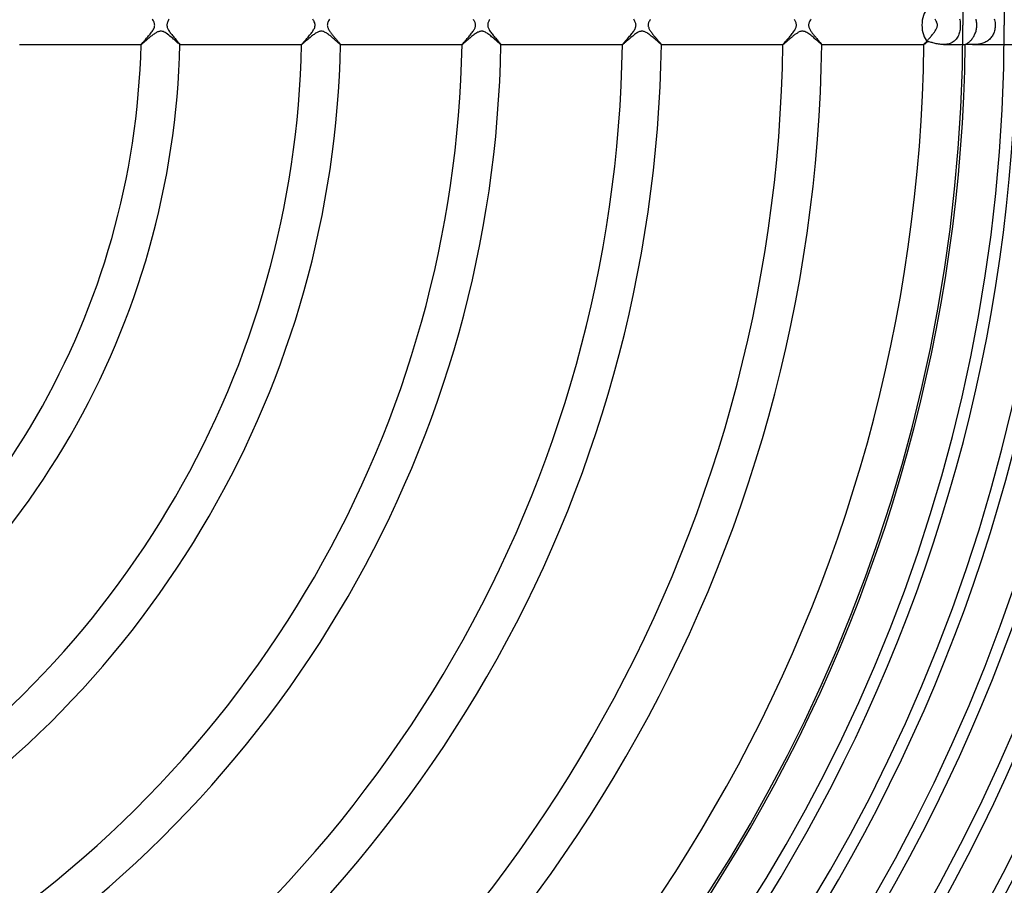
# Model space of a CAD drawing. Header units: millimetres. Extents: x -310 to 310, y -273 to 273.
# Tile 56 of 84: x 68 to 169, y -88 to 1. Entities that reach past the tile are written whole.
import ezdxf

# ---------------------------------------------------------------- set-up
doc = ezdxf.new("R2010")
doc.units = ezdxf.units.MM
doc.layers.add('HIDDEN', color=7, linetype='Continuous')
doc.layers.add('THICK', color=7, linetype='Continuous')

msp = doc.modelspace()

# ---------------------------------------------------------------- linework, layer by layer
at = {"layer": 'HIDDEN'}
for p, q in [((164.66, 0.66), (164.69, 0.53)), ((164.69, 0.53), (164.71, 0.4)), ((164.71, 0.4), (164.72, 0.27)), ((164.72, 0.27), (164.73, 0.14)), ((164.73, 0.14), (164.73, 0)), ((164.73, 0), (164.73, -0.12)), ((168.22, 0.65), (168.26, 0.53)), ((168.26, 0.53), (168.28, 0.4)), ((168.28, 0.4), (168.3, 0.27)), ((168.3, 0.27), (168.31, 0.13)), ((168.31, 0.13), (168.32, 0)), ((168.32, 0), (168.31, -0.12)), ((81.73, -0.97), (81.66, -1.03)), ((81.81, -0.92), (81.73, -0.97)), ((81.88, -0.87), (81.81, -0.92)), ((81.95, -0.82), (81.88, -0.87)), ((82.02, -0.78), (81.95, -0.82)), ((82.09, -0.74), (82.02, -0.78)), ((82.16, -0.7), (82.09, -0.74)), ((82.23, -0.68), (82.16, -0.7)), ((82.3, -0.65), (82.23, -0.68)), ((82.38, -0.64), (82.3, -0.65)), ((82.45, -0.63), (82.38, -0.64)), ((82.51, -0.62), (82.45, -0.63)), ((82.58, -0.63), (82.51, -0.62)), ((82.66, -0.64), (82.58, -0.63)), ((82.74, -0.67), (82.66, -0.64)), ((82.84, -0.71), (82.74, -0.67)), ((82.95, -0.77), (82.84, -0.71)), ((83.07, -0.84), (82.95, -0.77)), ((83.2, -0.92), (83.07, -0.84)), ((83.32, -1.02), (83.2, -0.92)), ((98.26, -0.95), (98.18, -1.01)), ((98.34, -0.89), (98.26, -0.95)), ((98.42, -0.84), (98.34, -0.89)), ((98.5, -0.79), (98.42, -0.84)), ((98.58, -0.75), (98.5, -0.79)), ((98.65, -0.71), (98.58, -0.75)), ((98.72, -0.68), (98.65, -0.71)), ((98.79, -0.66), (98.72, -0.68)), ((98.85, -0.64), (98.79, -0.66)), ((98.92, -0.63), (98.85, -0.64)), ((98.98, -0.62), (98.92, -0.63)), ((99.05, -0.63), (98.98, -0.62)), ((99.11, -0.63), (99.05, -0.63)), ((99.19, -0.65), (99.11, -0.63)), ((99.26, -0.67), (99.19, -0.65)), ((99.34, -0.71), (99.26, -0.67)), ((99.42, -0.75), (99.34, -0.71)), ((99.5, -0.79), (99.42, -0.75)), ((99.58, -0.84), (99.5, -0.79)), ((99.66, -0.9), (99.58, -0.84)), ((99.74, -0.96), (99.66, -0.9)), ((99.82, -1.02), (99.74, -0.96)), ((114.74, -0.97), (114.65, -1.04)), ((114.82, -0.9), (114.74, -0.97)), ((114.91, -0.85), (114.82, -0.9)), ((115, -0.79), (114.91, -0.85)), ((115.08, -0.74), (115, -0.79)), ((115.16, -0.71), (115.08, -0.74)), ((115.23, -0.68), (115.16, -0.71)), ((115.29, -0.66), (115.23, -0.68)), ((115.35, -0.64), (115.29, -0.66)), ((115.4, -0.63), (115.35, -0.64)), ((115.45, -0.63), (115.4, -0.63)), ((115.51, -0.62), (115.45, -0.63)), ((115.56, -0.63), (115.51, -0.62)), ((115.61, -0.63), (115.56, -0.63)), ((115.67, -0.65), (115.61, -0.63)), ((115.74, -0.67), (115.67, -0.65)), ((115.81, -0.69), (115.74, -0.67)), ((115.88, -0.73), (115.81, -0.69)), ((115.97, -0.78), (115.88, -0.73)), ((116.06, -0.83), (115.97, -0.78)), ((116.15, -0.89), (116.06, -0.83)), ((116.25, -0.96), (116.15, -0.89)), ((116.34, -1.03), (116.25, -0.96)), ((131.23, -0.97), (131.14, -1.04)), ((131.32, -0.9), (131.23, -0.97)), ((131.42, -0.84), (131.32, -0.9)), ((131.51, -0.79), (131.42, -0.84)), ((131.6, -0.74), (131.51, -0.79)), ((131.67, -0.7), (131.6, -0.74)), ((131.75, -0.67), (131.67, -0.7)), ((131.81, -0.65), (131.75, -0.67)), ((131.86, -0.64), (131.81, -0.65)), ((131.92, -0.63), (131.86, -0.64)), ((131.97, -0.63), (131.92, -0.63)), ((132.03, -0.63), (131.97, -0.63)), ((132.08, -0.63), (132.03, -0.63)), ((132.14, -0.64), (132.08, -0.63)), ((132.21, -0.66), (132.14, -0.64)), ((132.28, -0.68), (132.21, -0.66)), ((132.35, -0.71), (132.28, -0.68)), ((132.43, -0.75), (132.35, -0.71)), ((132.52, -0.8), (132.43, -0.75)), ((132.6, -0.86), (132.52, -0.8)), ((132.69, -0.92), (132.6, -0.86)), ((132.78, -0.98), (132.69, -0.92)), ((132.87, -1.05), (132.78, -0.98)), ((147.72, -0.98), (147.65, -1.03)), ((147.78, -0.93), (147.72, -0.98)), ((147.85, -0.89), (147.78, -0.93)), ((147.91, -0.85), (147.85, -0.89)), ((147.97, -0.81), (147.91, -0.85)), ((148.03, -0.77), (147.97, -0.81)), ((148.09, -0.74), (148.03, -0.77)), ((148.16, -0.7), (148.09, -0.74)), ((148.24, -0.67), (148.16, -0.7)), ((148.32, -0.65), (148.24, -0.67)), ((148.4, -0.63), (148.32, -0.65)), ((148.48, -0.62), (148.4, -0.63)), ((148.56, -0.63), (148.48, -0.62)), ((148.65, -0.64), (148.56, -0.63)), ((148.74, -0.67), (148.65, -0.64)), ((148.84, -0.71), (148.74, -0.67)), ((148.94, -0.76), (148.84, -0.71)), ((149.04, -0.82), (148.94, -0.76)), ((149.14, -0.89), (149.04, -0.82)), ((149.24, -0.96), (149.14, -0.89)), ((149.34, -1.04), (149.24, -0.96)), ((164.58, -0.94), (164.54, -1.05)), ((164.62, -0.83), (164.58, -0.94)), ((164.65, -0.72), (164.62, -0.83)), ((164.68, -0.6), (164.65, -0.72)), ((164.7, -0.49), (164.68, -0.6)), ((164.71, -0.37), (164.7, -0.49)), ((164.72, -0.24), (164.71, -0.37)), ((164.73, -0.12), (164.72, -0.24)), ((168.12, -0.92), (168.07, -1.02)), ((168.17, -0.82), (168.12, -0.92)), ((168.21, -0.71), (168.17, -0.82)), ((168.24, -0.6), (168.21, -0.71)), ((168.27, -0.48), (168.24, -0.6)), ((168.29, -0.36), (168.27, -0.48)), ((168.31, -0.24), (168.29, -0.36)), ((168.31, -0.12), (168.31, -0.24)), ((80.48, -2), (80.48, -2)), ((80.48, -2), (80.48, -2)), ((80.48, -2), (80.48, -2)), ((80.48, -2), (80.48, -2)), ((80.48, -2), (80.48, -2)), ((80.48, -2), (80.48, -2)), ((80.48, -2), (80.48, -2)), ((80.49, -2), (80.48, -2)), ((80.51, -1.98), (80.49, -2)), ((80.54, -1.96), (80.51, -1.98)), ((80.57, -1.94), (80.54, -1.96)), ((80.61, -1.9), (80.57, -1.94)), ((80.66, -1.86), (80.61, -1.9)), ((80.71, -1.82), (80.66, -1.86)), ((80.77, -1.77), (80.71, -1.82)), ((80.83, -1.72), (80.77, -1.77)), ((80.89, -1.66), (80.83, -1.72)), ((80.96, -1.6), (80.89, -1.66)), ((81.03, -1.54), (80.96, -1.6)), ((81.11, -1.48), (81.03, -1.54)), ((81.18, -1.41), (81.11, -1.48)), ((81.26, -1.34), (81.18, -1.41)), ((81.34, -1.28), (81.26, -1.34)), ((81.42, -1.21), (81.34, -1.28)), ((81.5, -1.15), (81.42, -1.21)), ((81.58, -1.09), (81.5, -1.15)), ((81.66, -1.03), (81.58, -1.09)), ((83.44, -1.12), (83.32, -1.02)), ((83.57, -1.22), (83.44, -1.12)), ((83.69, -1.32), (83.57, -1.22)), ((83.81, -1.43), (83.69, -1.32)), ((83.92, -1.52), (83.81, -1.43)), ((84.02, -1.61), (83.92, -1.52)), ((84.11, -1.7), (84.02, -1.61)), ((84.2, -1.77), (84.11, -1.7)), ((84.27, -1.84), (84.2, -1.77)), ((84.34, -1.9), (84.27, -1.84)), ((84.39, -1.94), (84.34, -1.9)), ((84.43, -1.97), (84.39, -1.94)), ((84.46, -1.99), (84.43, -1.97)), ((84.47, -2), (84.46, -1.99)), ((84.48, -2), (84.47, -2)), ((84.47, -2), (84.47, -2)), ((84.47, -2), (84.48, -2)), ((84.48, -2), (84.48, -2)), ((84.48, -2), (84.48, -2)), ((84.48, -2), (84.48, -2)), ((84.48, -2), (84.48, -2)), ((96.98, -2), (96.98, -2)), ((96.98, -2), (96.98, -2)), ((96.98, -2), (96.98, -2)), ((96.98, -2), (96.98, -2)), ((96.98, -2), (96.98, -2)), ((96.98, -2), (96.98, -2)), ((96.98, -2), (96.98, -2)), ((96.99, -2), (96.98, -2)), ((97.01, -1.98), (96.99, -2)), ((97.04, -1.96), (97.01, -1.98)), ((97.08, -1.93), (97.04, -1.96)), ((97.12, -1.89), (97.08, -1.93)), ((97.18, -1.85), (97.12, -1.89)), ((97.23, -1.8), (97.18, -1.85)), ((97.29, -1.75), (97.23, -1.8)), ((97.36, -1.69), (97.29, -1.75)), ((97.43, -1.63), (97.36, -1.69)), ((97.5, -1.57), (97.43, -1.63)), ((97.58, -1.5), (97.5, -1.57)), ((97.66, -1.43), (97.58, -1.5)), ((97.74, -1.36), (97.66, -1.43)), ((97.83, -1.29), (97.74, -1.36)), ((97.91, -1.22), (97.83, -1.29)), ((98, -1.15), (97.91, -1.22)), ((98.09, -1.08), (98, -1.15)), ((98.18, -1.01), (98.09, -1.08)), ((99.9, -1.08), (99.82, -1.02)), ((99.98, -1.14), (99.9, -1.08)), ((100.06, -1.21), (99.98, -1.14)), ((100.14, -1.28), (100.06, -1.21)), ((100.21, -1.34), (100.14, -1.28)), ((100.29, -1.41), (100.21, -1.34)), ((100.36, -1.47), (100.29, -1.41)), ((100.44, -1.54), (100.36, -1.47)), ((100.51, -1.6), (100.44, -1.54)), ((100.57, -1.66), (100.51, -1.6)), ((100.63, -1.71), (100.57, -1.66)), ((100.69, -1.76), (100.63, -1.71)), ((100.74, -1.81), (100.69, -1.76)), ((100.79, -1.85), (100.74, -1.81)), ((100.84, -1.89), (100.79, -1.85)), ((100.87, -1.92), (100.84, -1.89)), ((100.91, -1.95), (100.87, -1.92)), ((100.93, -1.97), (100.91, -1.95)), ((100.95, -1.99), (100.93, -1.97)), ((100.97, -2), (100.95, -1.99)), ((100.98, -2), (100.97, -2)), ((100.98, -2), (100.98, -2)), ((100.98, -2), (100.98, -2)), ((100.98, -2), (100.98, -2)), ((100.98, -2), (100.98, -2)), ((100.98, -2), (100.98, -2)), ((100.98, -2), (100.98, -2)), ((100.98, -2), (100.98, -2)), ((113.48, -2), (113.48, -2)), ((113.48, -2), (113.48, -2)), ((113.48, -2), (113.48, -2)), ((113.48, -2), (113.48, -2)), ((113.48, -2), (113.48, -2)), ((113.48, -2), (113.48, -2)), ((113.48, -2), (113.48, -2)), ((113.5, -2), (113.48, -2)), ((113.52, -1.98), (113.5, -2)), ((113.55, -1.96), (113.52, -1.98)), ((113.58, -1.93), (113.55, -1.96)), ((113.63, -1.89), (113.58, -1.93)), ((113.68, -1.85), (113.63, -1.89)), ((113.74, -1.8), (113.68, -1.85)), ((113.81, -1.74), (113.74, -1.8)), ((113.88, -1.68), (113.81, -1.74)), ((113.95, -1.61), (113.88, -1.68)), ((114.03, -1.54), (113.95, -1.61)), ((114.12, -1.47), (114.03, -1.54)), ((114.2, -1.4), (114.12, -1.47)), ((114.29, -1.33), (114.2, -1.4)), ((114.38, -1.25), (114.29, -1.33)), ((114.46, -1.18), (114.38, -1.25)), ((114.56, -1.11), (114.46, -1.18)), ((114.65, -1.04), (114.56, -1.11)), ((116.44, -1.11), (116.34, -1.03)), ((116.53, -1.19), (116.44, -1.11)), ((116.63, -1.27), (116.53, -1.19)), ((116.72, -1.35), (116.63, -1.27)), ((116.81, -1.43), (116.72, -1.35)), ((116.9, -1.51), (116.81, -1.43)), ((116.99, -1.58), (116.9, -1.51)), ((117.07, -1.65), (116.99, -1.58)), ((117.14, -1.72), (117.07, -1.65)), ((117.21, -1.78), (117.14, -1.72)), ((117.27, -1.83), (117.21, -1.78)), ((117.33, -1.88), (117.27, -1.83)), ((117.38, -1.92), (117.33, -1.88)), ((117.42, -1.96), (117.38, -1.92)), ((117.45, -1.98), (117.42, -1.96)), ((117.47, -2), (117.45, -1.98)), ((117.48, -2), (117.47, -2)), ((117.48, -2), (117.48, -2)), ((117.48, -2), (117.48, -2)), ((117.48, -2), (117.48, -2)), ((117.48, -2), (117.48, -2)), ((117.48, -2), (117.48, -2)), ((117.48, -2), (117.48, -2)), ((117.48, -2), (117.48, -2)), ((129.98, -2), (129.99, -2)), ((129.99, -2), (129.98, -2)), ((129.98, -2), (129.98, -2)), ((129.98, -2), (129.98, -2)), ((130, -1.99), (129.99, -2)), ((129.99, -2), (129.99, -2)), ((129.99, -2), (129.99, -2)), ((129.99, -2), (129.99, -2)), ((130.02, -1.98), (130, -1.99)), ((130.05, -1.96), (130.02, -1.98)), ((130.1, -1.92), (130.05, -1.96)), ((130.15, -1.88), (130.1, -1.92)), ((130.2, -1.83), (130.15, -1.88)), ((130.27, -1.78), (130.2, -1.83)), ((130.34, -1.71), (130.27, -1.78)), ((130.41, -1.65), (130.34, -1.71)), ((130.5, -1.58), (130.41, -1.65)), ((130.58, -1.51), (130.5, -1.58)), ((130.67, -1.43), (130.58, -1.51)), ((130.76, -1.35), (130.67, -1.43)), ((130.85, -1.27), (130.76, -1.35)), ((130.94, -1.2), (130.85, -1.27)), ((131.04, -1.12), (130.94, -1.2)), ((131.14, -1.04), (131.04, -1.12)), ((132.95, -1.12), (132.87, -1.05)), ((133.04, -1.19), (132.95, -1.12)), ((133.13, -1.27), (133.04, -1.19)), ((133.21, -1.34), (133.13, -1.27)), ((133.3, -1.41), (133.21, -1.34)), ((133.38, -1.49), (133.3, -1.41)), ((133.46, -1.56), (133.38, -1.49)), ((133.54, -1.62), (133.46, -1.56)), ((133.61, -1.69), (133.54, -1.62)), ((133.68, -1.75), (133.61, -1.69)), ((133.74, -1.8), (133.68, -1.75)), ((133.8, -1.85), (133.74, -1.8)), ((133.85, -1.9), (133.8, -1.85)), ((133.89, -1.93), (133.85, -1.9)), ((133.92, -1.96), (133.89, -1.93)), ((133.95, -1.98), (133.92, -1.96)), ((133.97, -2), (133.95, -1.98)), ((133.98, -2), (133.97, -2)), ((133.99, -2), (133.98, -2)), ((133.98, -2), (133.98, -2)), ((133.98, -2), (133.98, -2)), ((133.98, -2), (133.98, -2)), ((133.98, -2), (133.98, -2)), ((133.98, -2), (133.99, -2)), ((133.99, -2), (133.99, -2)), ((146.49, -2), (146.49, -2)), ((146.49, -2), (146.49, -2)), ((146.49, -2), (146.49, -2)), ((146.49, -2), (146.49, -2)), ((146.49, -2), (146.49, -2)), ((146.49, -2), (146.49, -2)), ((146.49, -2), (146.49, -2)), ((146.5, -2), (146.49, -2)), ((146.51, -1.99), (146.5, -2)), ((146.53, -1.98), (146.51, -1.99)), ((146.55, -1.96), (146.53, -1.98)), ((146.58, -1.94), (146.55, -1.96)), ((146.61, -1.91), (146.58, -1.94)), ((146.64, -1.89), (146.61, -1.91)), ((146.68, -1.85), (146.64, -1.89)), ((146.72, -1.82), (146.68, -1.85)), ((146.76, -1.78), (146.72, -1.82)), ((146.81, -1.74), (146.76, -1.78)), ((146.86, -1.7), (146.81, -1.74)), ((146.91, -1.65), (146.86, -1.7)), ((146.97, -1.6), (146.91, -1.65)), ((147.02, -1.56), (146.97, -1.6)), ((147.08, -1.51), (147.02, -1.56)), ((147.14, -1.45), (147.08, -1.51)), ((147.2, -1.4), (147.14, -1.45)), ((147.26, -1.35), (147.2, -1.4)), ((147.33, -1.3), (147.26, -1.35)), ((147.39, -1.24), (147.33, -1.3)), ((147.46, -1.19), (147.39, -1.24)), ((147.52, -1.13), (147.46, -1.19)), ((147.59, -1.08), (147.52, -1.13)), ((147.65, -1.03), (147.59, -1.08)), ((149.45, -1.12), (149.34, -1.04)), ((149.55, -1.2), (149.45, -1.12)), ((149.65, -1.28), (149.55, -1.2)), ((149.75, -1.37), (149.65, -1.28)), ((149.85, -1.46), (149.75, -1.37)), ((149.94, -1.54), (149.85, -1.46)), ((150.03, -1.62), (149.94, -1.54)), ((150.11, -1.69), (150.03, -1.62)), ((150.19, -1.76), (150.11, -1.69)), ((150.26, -1.82), (150.19, -1.76)), ((150.32, -1.87), (150.26, -1.82)), ((150.37, -1.92), (150.32, -1.87)), ((150.42, -1.95), (150.37, -1.92)), ((150.45, -1.98), (150.42, -1.95)), ((150.47, -1.99), (150.45, -1.98)), ((150.48, -2), (150.47, -1.99)), ((150.48, -2), (150.49, -2)), ((150.49, -2), (150.48, -2)), ((150.48, -2), (150.48, -2)), ((150.49, -2), (150.49, -2)), ((150.49, -2), (150.49, -2)), ((150.49, -2), (150.49, -2)), ((150.49, -2), (150.49, -2)), ((161, -2), (160.99, -2)), ((160.99, -2), (160.99, -2)), ((160.99, -2), (160.99, -2)), ((160.99, -2), (160.99, -2)), ((160.99, -2), (160.99, -2)), ((160.99, -2), (160.99, -2)), ((160.99, -2), (160.99, -2)), ((160.99, -2), (160.99, -2)), ((161.01, -1.99), (161, -2)), ((161.02, -1.98), (161.01, -1.99)), ((161.03, -1.97), (161.02, -1.98)), ((161.05, -1.96), (161.03, -1.97)), ((161.08, -1.94), (161.05, -1.96)), ((161.1, -1.92), (161.08, -1.94)), ((161.13, -1.89), (161.1, -1.92)), ((161.16, -1.87), (161.13, -1.89)), ((161.2, -1.84), (161.16, -1.87)), ((161.23, -1.81), (161.2, -1.84)), ((161.27, -1.78), (161.23, -1.81)), ((161.31, -1.74), (161.27, -1.78)), ((161.35, -1.7), (161.31, -1.74)), ((161.44, -1.72), (161.35, -1.7)), ((161.53, -1.73), (161.44, -1.72)), ((161.62, -1.75), (161.53, -1.73)), ((161.72, -1.78), (161.62, -1.75)), ((161.82, -1.8), (161.72, -1.78)), ((161.92, -1.83), (161.82, -1.8)), ((162.03, -1.86), (161.92, -1.83)), ((162.14, -1.88), (162.03, -1.86)), ((162.26, -1.91), (162.14, -1.88)), ((162.37, -1.93), (162.26, -1.91)), ((162.5, -1.96), (162.37, -1.93)), ((162.62, -1.97), (162.5, -1.96)), ((162.74, -1.99), (162.62, -1.97)), ((162.87, -2), (162.74, -1.99)), ((163, -2), (162.87, -2)), ((163.12, -2), (163, -2)), ((163, -2), (164.99, -2)), ((163.24, -1.99), (163.12, -2)), ((163.36, -1.97), (163.24, -1.99)), ((163.48, -1.95), (163.36, -1.97)), ((163.59, -1.92), (163.48, -1.95)), ((163.7, -1.88), (163.59, -1.92)), ((163.81, -1.83), (163.7, -1.88)), ((163.91, -1.78), (163.81, -1.83)), ((164, -1.72), (163.91, -1.78)), ((164.09, -1.66), (164, -1.72)), ((164.17, -1.59), (164.09, -1.66)), ((164.25, -1.51), (164.17, -1.59)), ((164.32, -1.43), (164.25, -1.51)), ((164.39, -1.34), (164.32, -1.43)), ((164.44, -1.24), (164.39, -1.34)), ((164.5, -1.15), (164.44, -1.24)), ((164.54, -1.05), (164.5, -1.15)), ((165.25, -2), (165.24, -2)), ((165.24, -2), (165.24, -2)), ((165.24, -2), (165.24, -2)), ((165.24, -2), (165.24, -2)), ((165.24, -2), (165.24, -2)), ((165.24, -2), (165.24, -2)), ((165.24, -2), (165.25, -2)), ((165.26, -2), (165.25, -2)), ((165.29, -2), (165.26, -2)), ((165.32, -2), (165.29, -2)), ((165.36, -2), (165.32, -2)), ((165.41, -1.99), (165.36, -2)), ((165.47, -1.99), (165.41, -1.99)), ((165.54, -1.99), (165.47, -1.99)), ((165.61, -2), (165.54, -1.99)), ((165.69, -2), (165.61, -2)), ((165.78, -2), (165.69, -2)), ((165.87, -2), (165.78, -2)), ((165.97, -2), (165.87, -2)), ((166.07, -2), (165.97, -2)), ((165.97, -2), (169.24, -2)), ((166.17, -2), (166.07, -2)), ((166.27, -1.99), (166.17, -2)), ((166.38, -1.99), (166.27, -1.99)), ((166.49, -1.98), (166.38, -1.99)), ((166.6, -1.96), (166.49, -1.98)), ((166.71, -1.94), (166.6, -1.96)), ((166.82, -1.92), (166.71, -1.94)), ((166.93, -1.89), (166.82, -1.92)), ((167.04, -1.86), (166.93, -1.89)), ((167.15, -1.82), (167.04, -1.86)), ((167.25, -1.78), (167.15, -1.82)), ((167.36, -1.73), (167.25, -1.78)), ((167.46, -1.67), (167.36, -1.73)), ((167.55, -1.61), (167.46, -1.67)), ((167.64, -1.54), (167.55, -1.61)), ((167.73, -1.46), (167.64, -1.54)), ((167.81, -1.39), (167.73, -1.46)), ((167.88, -1.3), (167.81, -1.39)), ((167.95, -1.21), (167.88, -1.3)), ((168.01, -1.12), (167.95, -1.21)), ((168.07, -1.02), (168.01, -1.12))]:
    msp.add_line(p, q, dxfattribs=at)
for start_param, end_param in [(-2.589439, -1.570796), (-1.570796, -0.552153)]:
    msp.add_ellipse((161.98, 0), major_axis=(0, -2), ratio=0.598741, start_param=start_param, end_param=end_param, dxfattribs=at)
at = {"layer": 'THICK'}
for p, q in [((169.24, 2.05), (169.25, 0)), ((164.99, 2), (165, 0)), ((81.69, 0.53), (81.63, 0.61)), ((81.74, 0.45), (81.69, 0.53)), ((81.78, 0.38), (81.74, 0.45)), ((81.81, 0.31), (81.78, 0.38)), ((81.83, 0.24), (81.81, 0.31)), ((81.85, 0.18), (81.83, 0.24)), ((81.86, 0.12), (81.85, 0.18)), ((81.87, 0.06), (81.86, 0.12)), ((81.88, 0), (81.87, 0.06)), ((83.13, 0.07), (83.12, 0)), ((83.12, 0), (83.13, -0.06)), ((83.14, 0.13), (83.13, 0.07)), ((83.16, 0.2), (83.14, 0.13)), ((83.18, 0.28), (83.16, 0.2)), ((83.22, 0.36), (83.18, 0.28)), ((83.26, 0.44), (83.22, 0.36)), ((83.31, 0.53), (83.26, 0.44)), ((83.37, 0.62), (83.31, 0.53)), ((98.17, 0.56), (98.13, 0.62)), ((98.21, 0.49), (98.17, 0.56)), ((98.26, 0.41), (98.21, 0.49)), ((98.29, 0.33), (98.26, 0.41)), ((98.33, 0.25), (98.29, 0.33)), ((98.35, 0.17), (98.33, 0.25)), ((98.37, 0.08), (98.35, 0.17)), ((98.38, 0), (98.37, 0.08)), ((99.63, 0.06), (99.62, 0)), ((99.62, 0), (99.63, -0.08)), ((99.64, 0.13), (99.63, 0.06)), ((99.65, 0.2), (99.64, 0.13)), ((99.68, 0.28), (99.65, 0.2)), ((99.71, 0.36), (99.68, 0.28)), ((99.76, 0.44), (99.71, 0.36)), ((99.81, 0.53), (99.76, 0.44)), ((99.86, 0.61), (99.81, 0.53)), ((114.71, 0.49), (114.66, 0.57)), ((114.76, 0.41), (114.71, 0.49)), ((114.8, 0.33), (114.76, 0.41)), ((114.83, 0.26), (114.8, 0.33)), ((114.85, 0.19), (114.83, 0.26)), ((114.86, 0.12), (114.85, 0.19)), ((114.87, 0.06), (114.86, 0.12)), ((114.88, 0), (114.87, 0.06)), ((114.87, -0.05), (114.88, 0)), ((116.13, 0.06), (116.12, 0)), ((116.12, 0), (116.13, -0.04)), ((116.14, 0.12), (116.13, 0.06)), ((116.15, 0.19), (116.14, 0.12)), ((116.17, 0.26), (116.15, 0.19)), ((116.21, 0.34), (116.17, 0.26)), ((116.25, 0.42), (116.21, 0.34)), ((116.29, 0.5), (116.25, 0.42)), ((116.34, 0.59), (116.29, 0.5)), ((131.19, 0.53), (131.14, 0.6)), ((131.23, 0.46), (131.19, 0.53)), ((131.27, 0.39), (131.23, 0.46)), ((131.3, 0.32), (131.27, 0.39)), ((131.33, 0.24), (131.3, 0.32)), ((131.36, 0.16), (131.33, 0.24)), ((131.37, 0.08), (131.36, 0.16)), ((131.38, 0), (131.37, 0.08)), ((131.37, -0.05), (131.38, 0)), ((132.63, 0.06), (132.62, 0)), ((132.62, 0), (132.63, -0.06)), ((132.64, 0.13), (132.63, 0.06)), ((132.65, 0.19), (132.64, 0.13)), ((132.67, 0.26), (132.65, 0.19)), ((132.71, 0.34), (132.67, 0.26)), ((132.75, 0.42), (132.71, 0.34)), ((132.79, 0.5), (132.75, 0.42)), ((132.85, 0.59), (132.79, 0.5)), ((147.71, 0.5), (147.67, 0.57)), ((147.75, 0.43), (147.71, 0.5)), ((147.78, 0.36), (147.75, 0.43)), ((147.82, 0.29), (147.78, 0.36)), ((147.84, 0.22), (147.82, 0.29)), ((147.86, 0.14), (147.84, 0.22)), ((147.87, 0.07), (147.86, 0.14)), ((147.88, 0), (147.87, 0.07)), ((147.87, -0.06), (147.88, 0)), ((149.13, 0.07), (149.12, 0)), ((149.12, 0), (149.13, -0.07)), ((149.14, 0.14), (149.13, 0.07)), ((149.16, 0.21), (149.14, 0.14)), ((149.18, 0.28), (149.16, 0.21)), ((149.22, 0.37), (149.18, 0.28)), ((149.26, 0.45), (149.22, 0.37)), ((149.31, 0.54), (149.26, 0.45)), ((149.37, 0.63), (149.31, 0.54)), ((162.18, 0.55), (162.13, 0.61)), ((162.22, 0.47), (162.18, 0.55)), ((162.26, 0.4), (162.22, 0.47)), ((162.3, 0.32), (162.26, 0.4)), ((162.33, 0.24), (162.3, 0.32)), ((162.36, 0.16), (162.33, 0.24)), ((162.37, 0.08), (162.36, 0.16)), ((162.38, 0), (162.37, 0.08)), ((162.37, -0.07), (162.38, 0)), ((166.37, 0.52), (166.35, 0.62)), ((166.39, 0.42), (166.37, 0.52)), ((166.41, 0.32), (166.39, 0.42)), ((166.42, 0.21), (166.41, 0.32)), ((166.43, 0.11), (166.42, 0.21)), ((166.43, 0), (166.43, 0.11)), ((166.43, -0.1), (166.43, 0)), ((81.25, -1.1), (81.33, -1.01)), ((81.33, -1.01), (81.4, -0.92)), ((81.4, -0.92), (81.47, -0.83)), ((81.47, -0.83), (81.54, -0.74)), ((81.54, -0.74), (81.61, -0.65)), ((81.61, -0.65), (81.67, -0.56)), ((81.67, -0.56), (81.72, -0.47)), ((81.72, -0.47), (81.77, -0.38)), ((81.77, -0.38), (81.81, -0.3)), ((81.81, -0.3), (81.84, -0.22)), ((81.84, -0.22), (81.86, -0.14)), ((81.86, -0.14), (81.87, -0.07)), ((81.87, -0.07), (81.88, 0)), ((83.13, -0.06), (83.14, -0.12)), ((83.14, -0.12), (83.15, -0.18)), ((83.15, -0.18), (83.17, -0.24)), ((83.17, -0.24), (83.19, -0.31)), ((83.19, -0.31), (83.22, -0.38)), ((83.22, -0.38), (83.26, -0.45)), ((83.26, -0.45), (83.31, -0.53)), ((83.31, -0.53), (83.36, -0.61)), ((83.36, -0.61), (83.42, -0.7)), ((83.42, -0.7), (83.48, -0.78)), ((83.48, -0.78), (83.55, -0.87)), ((83.55, -0.87), (83.62, -0.96)), ((83.62, -0.96), (83.69, -1.05)), ((97.81, -1.04), (97.88, -0.95)), ((97.88, -0.95), (97.95, -0.86)), ((97.95, -0.86), (98.02, -0.77)), ((98.02, -0.77), (98.09, -0.68)), ((98.09, -0.68), (98.15, -0.59)), ((98.15, -0.59), (98.21, -0.5)), ((98.21, -0.5), (98.25, -0.42)), ((98.25, -0.42), (98.3, -0.33)), ((98.3, -0.33), (98.33, -0.26)), ((98.33, -0.26), (98.35, -0.19)), ((98.35, -0.19), (98.36, -0.12)), ((98.36, -0.12), (98.37, -0.06)), ((98.37, -0.06), (98.38, 0)), ((99.63, -0.08), (99.64, -0.16)), ((99.64, -0.16), (99.67, -0.24)), ((99.67, -0.24), (99.7, -0.31)), ((99.7, -0.31), (99.73, -0.39)), ((99.73, -0.39), (99.77, -0.46)), ((99.77, -0.46), (99.81, -0.54)), ((99.81, -0.54), (99.86, -0.6)), ((99.86, -0.6), (99.9, -0.67)), ((99.9, -0.67), (99.95, -0.73)), ((99.95, -0.73), (99.99, -0.8)), ((99.99, -0.8), (100.05, -0.87)), ((100.05, -0.87), (100.1, -0.94)), ((100.1, -0.94), (100.15, -1)), ((100.15, -1), (100.21, -1.07)), ((114.32, -1.02), (114.39, -0.93)), ((114.39, -0.93), (114.47, -0.84)), ((114.47, -0.84), (114.53, -0.75)), ((114.53, -0.75), (114.6, -0.66)), ((114.6, -0.66), (114.66, -0.58)), ((114.66, -0.58), (114.71, -0.49)), ((114.71, -0.49), (114.76, -0.41)), ((114.76, -0.41), (114.79, -0.34)), ((114.79, -0.34), (114.82, -0.27)), ((114.82, -0.27), (114.84, -0.21)), ((114.84, -0.21), (114.86, -0.15)), ((114.86, -0.15), (114.87, -0.1)), ((114.87, -0.1), (114.87, -0.05)), ((116.13, -0.04), (116.13, -0.09)), ((116.13, -0.09), (116.14, -0.13)), ((116.14, -0.13), (116.15, -0.18)), ((116.15, -0.18), (116.17, -0.24)), ((116.17, -0.24), (116.19, -0.31)), ((116.19, -0.31), (116.23, -0.38)), ((116.23, -0.38), (116.27, -0.46)), ((116.27, -0.46), (116.32, -0.55)), ((116.32, -0.55), (116.38, -0.64)), ((116.38, -0.64), (116.44, -0.73)), ((116.44, -0.73), (116.51, -0.82)), ((116.51, -0.82), (116.58, -0.91)), ((116.58, -0.91), (116.65, -1)), ((116.65, -1), (116.73, -1.09)), ((130.8, -1.05), (130.87, -0.96)), ((130.87, -0.96), (130.95, -0.87)), ((130.95, -0.87), (131.01, -0.78)), ((131.01, -0.78), (131.08, -0.69)), ((131.08, -0.69), (131.14, -0.61)), ((131.14, -0.61), (131.2, -0.52)), ((131.2, -0.52), (131.24, -0.44)), ((131.24, -0.44), (131.28, -0.36)), ((131.28, -0.36), (131.32, -0.28)), ((131.32, -0.28), (131.34, -0.22)), ((131.34, -0.22), (131.36, -0.16)), ((131.36, -0.16), (131.37, -0.11)), ((131.37, -0.11), (131.37, -0.05)), ((132.63, -0.06), (132.64, -0.13)), ((132.64, -0.13), (132.65, -0.19)), ((132.65, -0.19), (132.68, -0.26)), ((132.68, -0.26), (132.71, -0.34)), ((132.71, -0.34), (132.74, -0.42)), ((132.74, -0.42), (132.78, -0.49)), ((132.78, -0.49), (132.83, -0.56)), ((132.83, -0.56), (132.87, -0.63)), ((132.87, -0.63), (132.92, -0.7)), ((132.92, -0.7), (132.97, -0.77)), ((132.97, -0.77), (133.03, -0.84)), ((133.03, -0.84), (133.08, -0.92)), ((133.08, -0.92), (133.14, -0.99)), ((133.14, -0.99), (133.2, -1.06)), ((147.3, -1.05), (147.37, -0.96)), ((147.37, -0.96), (147.44, -0.87)), ((147.44, -0.87), (147.51, -0.78)), ((147.51, -0.78), (147.58, -0.69)), ((147.58, -0.69), (147.64, -0.6)), ((147.64, -0.6), (147.7, -0.52)), ((147.7, -0.52), (147.75, -0.43)), ((147.75, -0.43), (147.79, -0.35)), ((147.79, -0.35), (147.82, -0.27)), ((147.82, -0.27), (147.85, -0.2)), ((147.85, -0.2), (147.86, -0.13)), ((147.86, -0.13), (147.87, -0.06)), ((149.13, -0.07), (149.14, -0.14)), ((149.14, -0.14), (149.16, -0.21)), ((149.16, -0.21), (149.18, -0.28)), ((149.18, -0.28), (149.21, -0.35)), ((149.21, -0.35), (149.24, -0.41)), ((149.24, -0.41), (149.28, -0.48)), ((149.28, -0.48), (149.32, -0.55)), ((149.32, -0.55), (149.37, -0.62)), ((149.37, -0.62), (149.41, -0.68)), ((149.41, -0.68), (149.46, -0.75)), ((149.46, -0.75), (149.51, -0.82)), ((149.51, -0.82), (149.57, -0.89)), ((149.57, -0.89), (149.62, -0.96)), ((149.62, -0.96), (149.68, -1.03)), ((161.83, -1.01), (161.89, -0.94)), ((161.89, -0.94), (161.95, -0.87)), ((161.95, -0.87), (162.01, -0.79)), ((162.01, -0.79), (162.06, -0.72)), ((162.06, -0.72), (162.11, -0.65)), ((162.11, -0.65), (162.16, -0.57)), ((162.16, -0.57), (162.21, -0.5)), ((162.21, -0.5), (162.25, -0.43)), ((162.25, -0.43), (162.28, -0.36)), ((162.28, -0.36), (162.31, -0.29)), ((162.31, -0.29), (162.34, -0.22)), ((162.34, -0.22), (162.36, -0.15)), ((162.36, -0.15), (162.37, -0.07)), ((166.16, -1.07), (166.2, -0.99)), ((166.2, -0.99), (166.24, -0.9)), ((166.24, -0.9), (166.28, -0.8)), ((166.28, -0.8), (166.32, -0.71)), ((166.32, -0.71), (166.35, -0.61)), ((166.35, -0.61), (166.37, -0.51)), ((166.37, -0.51), (166.39, -0.41)), ((166.39, -0.41), (166.41, -0.31)), ((166.41, -0.31), (166.42, -0.21)), ((166.42, -0.21), (166.43, -0.1)), ((67.97, -2), (80.48, -2)), ((80.48, -1.99), (80.49, -1.97)), ((80.48, -2), (80.48, -1.99)), ((80.49, -1.97), (80.51, -1.95)), ((80.51, -1.95), (80.53, -1.92)), ((80.53, -1.92), (80.56, -1.89)), ((80.56, -1.89), (80.59, -1.85)), ((80.59, -1.85), (80.63, -1.8)), ((80.63, -1.8), (80.68, -1.75)), ((80.68, -1.75), (80.73, -1.7)), ((80.73, -1.7), (80.78, -1.64)), ((80.78, -1.64), (80.84, -1.57)), ((80.84, -1.57), (80.9, -1.5)), ((80.9, -1.5), (80.97, -1.43)), ((80.97, -1.43), (81.04, -1.35)), ((81.04, -1.35), (81.11, -1.27)), ((81.11, -1.27), (81.18, -1.19)), ((81.18, -1.19), (81.25, -1.1)), ((83.69, -1.05), (83.76, -1.14)), ((83.76, -1.14), (83.83, -1.22)), ((83.83, -1.22), (83.9, -1.31)), ((83.9, -1.31), (83.97, -1.39)), ((83.97, -1.39), (84.04, -1.47)), ((84.04, -1.47), (84.1, -1.54)), ((84.1, -1.54), (84.17, -1.61)), ((84.17, -1.61), (84.22, -1.68)), ((84.22, -1.68), (84.28, -1.74)), ((84.28, -1.74), (84.33, -1.8)), ((84.33, -1.8), (84.37, -1.85)), ((84.37, -1.85), (84.41, -1.9)), ((84.41, -1.9), (84.44, -1.93)), ((84.44, -1.93), (84.46, -1.96)), ((84.46, -1.96), (84.47, -1.99)), ((84.47, -1.99), (84.48, -2)), ((84.48, -2), (96.98, -2)), ((96.98, -1.99), (96.99, -1.97)), ((96.98, -2), (96.98, -1.99)), ((96.99, -1.97), (97.01, -1.95)), ((97.01, -1.95), (97.04, -1.92)), ((97.04, -1.92), (97.07, -1.88)), ((97.07, -1.88), (97.11, -1.84)), ((97.11, -1.84), (97.15, -1.79)), ((97.15, -1.79), (97.2, -1.73)), ((97.2, -1.73), (97.25, -1.67)), ((97.25, -1.67), (97.31, -1.61)), ((97.31, -1.61), (97.37, -1.54)), ((97.37, -1.54), (97.44, -1.46)), ((97.44, -1.46), (97.51, -1.38)), ((97.51, -1.38), (97.58, -1.3)), ((97.58, -1.3), (97.66, -1.22)), ((97.66, -1.22), (97.73, -1.13)), ((97.73, -1.13), (97.81, -1.04)), ((100.21, -1.07), (100.27, -1.14)), ((100.27, -1.14), (100.33, -1.21)), ((100.33, -1.21), (100.38, -1.28)), ((100.38, -1.28), (100.44, -1.35)), ((100.44, -1.35), (100.5, -1.42)), ((100.5, -1.42), (100.56, -1.48)), ((100.56, -1.48), (100.61, -1.54)), ((100.61, -1.54), (100.66, -1.6)), ((100.66, -1.6), (100.71, -1.66)), ((100.71, -1.66), (100.76, -1.71)), ((100.76, -1.71), (100.8, -1.76)), ((100.8, -1.76), (100.84, -1.81)), ((100.84, -1.81), (100.87, -1.85)), ((100.87, -1.85), (100.9, -1.89)), ((100.9, -1.89), (100.93, -1.92)), ((100.93, -1.92), (100.95, -1.95)), ((100.95, -1.95), (100.97, -1.97)), ((100.97, -1.97), (100.98, -1.99)), ((100.98, -1.99), (100.98, -2)), ((100.98, -2), (113.48, -2)), ((113.48, -2), (113.49, -1.99)), ((113.49, -1.99), (113.5, -1.97)), ((113.5, -1.97), (113.52, -1.94)), ((113.52, -1.94), (113.55, -1.9)), ((113.55, -1.9), (113.59, -1.86)), ((113.59, -1.86), (113.64, -1.8)), ((113.64, -1.8), (113.69, -1.75)), ((113.69, -1.75), (113.75, -1.68)), ((113.75, -1.68), (113.81, -1.61)), ((113.81, -1.61), (113.87, -1.54)), ((113.87, -1.54), (113.94, -1.46)), ((113.94, -1.46), (114.02, -1.38)), ((114.02, -1.38), (114.09, -1.29)), ((114.09, -1.29), (114.17, -1.2)), ((114.17, -1.2), (114.24, -1.11)), ((114.24, -1.11), (114.32, -1.02)), ((116.73, -1.09), (116.8, -1.18)), ((116.8, -1.18), (116.87, -1.27)), ((116.87, -1.27), (116.95, -1.35)), ((116.95, -1.35), (117.02, -1.44)), ((117.02, -1.44), (117.09, -1.52)), ((117.09, -1.52), (117.16, -1.6)), ((117.16, -1.6), (117.22, -1.67)), ((117.22, -1.67), (117.28, -1.73)), ((117.28, -1.73), (117.33, -1.8)), ((117.33, -1.8), (117.37, -1.85)), ((117.37, -1.85), (117.41, -1.9)), ((117.41, -1.9), (117.44, -1.93)), ((117.44, -1.93), (117.46, -1.96)), ((117.46, -1.96), (117.48, -1.99)), ((117.48, -1.99), (117.48, -2)), ((117.48, -2), (129.98, -2)), ((129.98, -2), (129.99, -1.99)), ((129.99, -1.99), (130, -1.97)), ((130, -1.97), (130.02, -1.94)), ((130.02, -1.94), (130.05, -1.9)), ((130.05, -1.9), (130.09, -1.86)), ((130.09, -1.86), (130.13, -1.81)), ((130.13, -1.81), (130.18, -1.76)), ((130.18, -1.76), (130.24, -1.69)), ((130.24, -1.69), (130.3, -1.63)), ((130.3, -1.63), (130.36, -1.55)), ((130.36, -1.55), (130.43, -1.48)), ((130.43, -1.48), (130.5, -1.4)), ((130.5, -1.4), (130.57, -1.32)), ((130.57, -1.32), (130.65, -1.23)), ((130.65, -1.23), (130.72, -1.14)), ((130.72, -1.14), (130.8, -1.05)), ((133.2, -1.06), (133.26, -1.14)), ((133.26, -1.14), (133.33, -1.21)), ((133.33, -1.21), (133.39, -1.28)), ((133.39, -1.28), (133.45, -1.35)), ((133.45, -1.35), (133.51, -1.42)), ((133.51, -1.42), (133.56, -1.49)), ((133.56, -1.49), (133.62, -1.55)), ((133.62, -1.55), (133.67, -1.61)), ((133.67, -1.61), (133.72, -1.67)), ((133.72, -1.67), (133.77, -1.72)), ((133.77, -1.72), (133.81, -1.77)), ((133.81, -1.77), (133.85, -1.82)), ((133.85, -1.82), (133.88, -1.86)), ((133.88, -1.86), (133.91, -1.9)), ((133.91, -1.9), (133.94, -1.93)), ((133.94, -1.93), (133.96, -1.95)), ((133.96, -1.95), (133.97, -1.97)), ((133.97, -1.97), (133.98, -1.99)), ((133.98, -1.99), (133.99, -2)), ((133.99, -2), (146.49, -2)), ((146.49, -1.99), (146.5, -1.97)), ((146.49, -2), (146.49, -1.99)), ((146.5, -1.97), (146.52, -1.95)), ((146.52, -1.95), (146.54, -1.92)), ((146.54, -1.92), (146.57, -1.88)), ((146.57, -1.88), (146.61, -1.84)), ((146.61, -1.84), (146.65, -1.79)), ((146.65, -1.79), (146.7, -1.73)), ((146.7, -1.73), (146.75, -1.68)), ((146.75, -1.68), (146.81, -1.61)), ((146.81, -1.61), (146.87, -1.54)), ((146.87, -1.54), (146.94, -1.47)), ((146.94, -1.47), (147.01, -1.39)), ((147.01, -1.39), (147.08, -1.31)), ((147.08, -1.31), (147.15, -1.23)), ((147.15, -1.23), (147.22, -1.14)), ((147.22, -1.14), (147.3, -1.05)), ((149.68, -1.03), (149.74, -1.1)), ((149.74, -1.1), (149.8, -1.18)), ((149.8, -1.18), (149.86, -1.25)), ((149.86, -1.25), (149.92, -1.32)), ((149.92, -1.32), (149.98, -1.39)), ((149.98, -1.39), (150.04, -1.46)), ((150.04, -1.46), (150.09, -1.52)), ((150.09, -1.52), (150.15, -1.58)), ((150.15, -1.58), (150.2, -1.64)), ((150.2, -1.64), (150.25, -1.7)), ((150.25, -1.7), (150.29, -1.75)), ((150.29, -1.75), (150.34, -1.8)), ((150.34, -1.8), (150.37, -1.85)), ((150.37, -1.85), (150.41, -1.89)), ((150.41, -1.89), (150.43, -1.92)), ((150.43, -1.92), (150.46, -1.95)), ((150.46, -1.95), (150.47, -1.97)), ((150.47, -1.97), (150.48, -1.99)), ((150.48, -1.99), (150.49, -2)), ((150.49, -2), (160.99, -2)), ((160.99, -1.99), (161, -1.97)), ((160.99, -2), (160.99, -1.99)), ((161, -1.97), (161.01, -1.95)), ((161.01, -1.95), (161.03, -1.93)), ((161.03, -1.93), (161.06, -1.9)), ((161.06, -1.9), (161.09, -1.86)), ((161.09, -1.86), (161.13, -1.82)), ((161.13, -1.82), (161.17, -1.78)), ((161.17, -1.78), (161.21, -1.73)), ((161.21, -1.73), (161.26, -1.68)), ((161.26, -1.68), (161.3, -1.62)), ((161.3, -1.62), (161.36, -1.56)), ((161.36, -1.56), (161.41, -1.5)), ((161.41, -1.5), (161.47, -1.43)), ((161.47, -1.43), (161.53, -1.37)), ((161.53, -1.37), (161.59, -1.3)), ((161.59, -1.3), (161.65, -1.23)), ((161.65, -1.23), (161.71, -1.16)), ((161.71, -1.16), (161.77, -1.09)), ((161.77, -1.09), (161.83, -1.01)), ((164.99, -2), (165.24, -2)), ((165.24, -2), (165.25, -1.99)), ((165.24, -2), (165.24, -2)), ((165.25, -1.99), (165.26, -1.99)), ((165.26, -1.99), (165.28, -1.98)), ((165.28, -1.98), (165.3, -1.97)), ((165.3, -1.97), (165.33, -1.95)), ((165.33, -1.95), (165.36, -1.93)), ((165.36, -1.93), (165.39, -1.91)), ((165.39, -1.91), (165.43, -1.89)), ((165.43, -1.89), (165.47, -1.86)), ((165.47, -1.86), (165.52, -1.83)), ((165.52, -1.83), (165.57, -1.79)), ((165.57, -1.79), (165.62, -1.75)), ((165.62, -1.75), (165.68, -1.7)), ((165.68, -1.7), (165.73, -1.65)), ((165.73, -1.65), (165.79, -1.59)), ((165.79, -1.59), (165.84, -1.53)), ((165.84, -1.53), (165.9, -1.46)), ((165.9, -1.46), (165.95, -1.39)), ((165.95, -1.39), (166.01, -1.32)), ((166.01, -1.32), (166.06, -1.24)), ((166.06, -1.24), (166.11, -1.16)), ((166.11, -1.16), (166.16, -1.07)), ((169.24, -2), (170.49, -2))]:
    msp.add_line(p, q, dxfattribs=at)
for radius, start, end in [(258.5, 180, 0), (253.25, 180, 0), (248, 180, 0), (242.75, 180, 0), (237.5, 180, 0), (232.25, 180, 0), (227, 180, 0), (221.75, 180, 0), (216.5, 180, 0), (211.25, 180, 0), (206, 180, 0), (200.75, 180, 0), (195.5, 180, 0), (190.25, 180, 0), (185, 180, 0), (179.75, 180, 0), (174.5, 180, 0), (169.25, 180, 0), (165, 180, 0), (263.75, 300.1218, 359.8782), (80.5, 301.4219, 358.5781), (84.5, 301.3546, 358.6455), (97, 301.18, 358.8201), (101, 301.1332, 358.8668), (113.5, 301.0084, 358.9916), (117.5, 300.9741, 359.0259), (130, 300.8804, 359.1196), (134, 300.8541, 359.1459), (146.5, 300.7813, 359.2188), (150.5, 300.7605, 359.2395), (161, 300.7109, 359.2891), (165.25, 300.6929, 359.3071), (170.5, 300.6721, 359.3279), (175.75, 300.6521, 359.348), (181, 300.6331, 359.3669), (186.25, 300.6153, 359.3848), (191.5, 300.5984, 359.4016), (196.75, 300.5824, 359.4176), (202, 300.5673, 359.4327), (207.25, 300.5529, 359.4471), (212.5, 300.5392, 359.4607), (217.75, 300.5262, 359.4737), (223, 300.5139, 359.4861), (228.25, 300.5021, 359.498), (233.5, 300.4908, 359.5093), (238.75, 300.4799, 359.52), (244, 300.4696, 359.5303), (249.25, 300.4598, 359.5403), (254.5, 300.4503, 359.5497), (259.75, 300.4412, 359.5588), (266, 300.4308, 359.5692), (270, 300.4237, 359.5763)]:
    msp.add_arc((0, 0), radius, start, end, dxfattribs=at)

doc.saveas('drawing.dxf')
